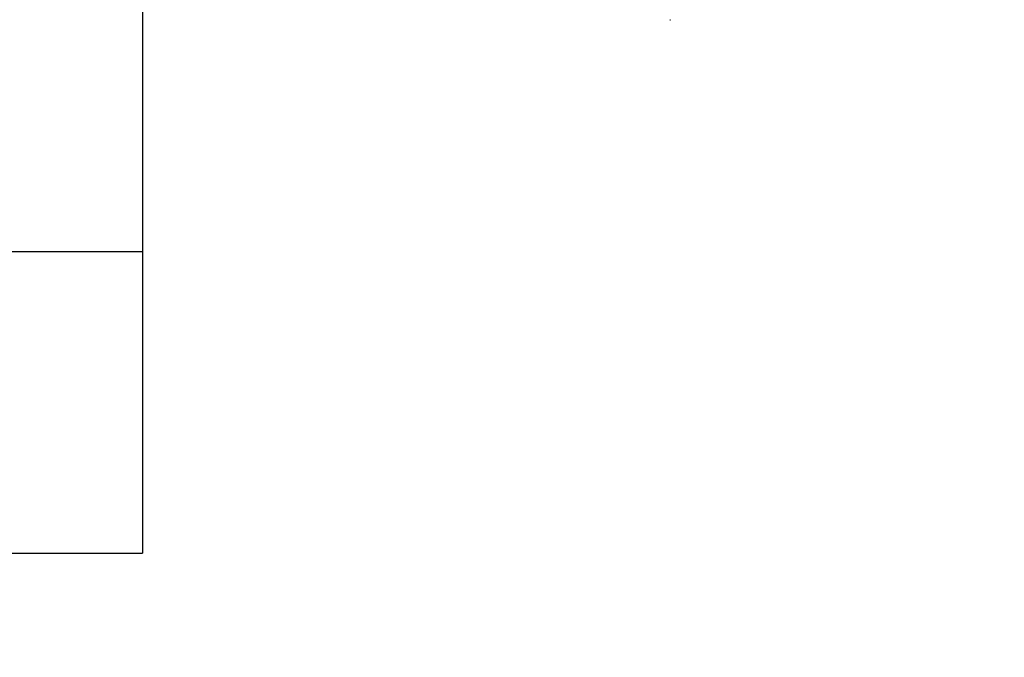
# Model space of a CAD drawing. Header units: inches. Extents: x 0 to 33, y 0 to 25.5.
# Tile 9 of 17: x 22.2 to 23.2, y 11.4 to 12.1. Entities that reach past the tile are written whole.
import ezdxf

# ---------------------------------------------------------------- set-up
doc = ezdxf.new("R2010")
doc.units = ezdxf.units.IN
doc.header["$LTSCALE"] = 3
doc.header["$MEASUREMENT"] = 0
doc.linetypes.add('SLD-Solid', pattern=[0])
doc.layers.add('DIMENSIONS', color=140, linetype='SLD-Solid', lineweight=25)
doc.styles.add('SLDTEXTSTYLE0', font='GOTHIC.TTF', dxfattribs={"width": 0.913})
doc.dimstyles.new('SLDDIMSTYLE0', dxfattribs={"dimtxt": 0.375, "dimasz": 0.45, "dimexe": 0, "dimexo": 0.0625, "dimgap": 0.09375, "dimtad": 0, "dimtih": 1, "dimtoh": 1, "dimrnd": 1e-09, "dimzin": 12, "dimdsep": 46, "dimtxsty": 'SLDTEXTSTYLE0', "dimsah": 1, "dimcen": 0.09, "dimadec": 0, "dimazin": 3, "dimtfac": 1, "dimtmove": 0, "dimatfit": 0, "dimfxl": 0, "dimfrac": 2, "dimtolj": 1, "dimtzin": 12, "dimarcsym": 0})

# ---------------------------------------------------------------- blocks, each defined once
blk = doc.blocks.new('_D_7')
at = {"layer": 'DIMENSIONS'}
for p, q in [((20.1885, 11.6222), (20.1885, 9.4654)), ((22.3341, 11.3728), (22.3341, 9.4654)), ((20.1885, 9.8404), (19.2885, 9.8404)), ((22.3341, 9.8404), (23.2341, 9.8404)), ((20.7764, 9.8375), (20.6622, 9.8375)), ((20.6622, 9.8375), (20.6622, 9.2422)), ((21.7462, 9.8375), (21.8605, 9.8375)), ((21.8605, 9.8375), (21.8605, 9.2422)), ((20.6622, 9.2422), (20.7764, 9.2422)), ((21.8605, 9.2422), (21.7462, 9.2422))]:
    blk.add_line(p, q, dxfattribs=at)
for points in [[(20.1885, 9.8404), (19.7385, 9.9304), (19.7385, 9.7504)], [(22.3341, 9.8404), (22.7841, 9.7504), (22.7841, 9.9304)]]:
    blk.add_solid(points, dxfattribs=at)
at = {"layer": 'DIMENSIONS', "char_height": 0.375, "attachment_point": 1, "style": 'SLDTEXTSTYLE0'}
for s, insert in [('2.15', (20.7764, 10.3927)), ('54.5', (20.7764, 9.7212))]:
    blk.add_mtext(s, dxfattribs=dict(at, insert=insert))

msp = doc.modelspace()

# ---------------------------------------------------------------- linework, layer by layer
for p, q in [((22.3341, 14.3181), (22.3341, 11.8378)), ((22.157, 11.8378), (22.3341, 11.8378)), ((22.3341, 11.8378), (22.3341, 11.5228)), ((22.157, 11.5228), (22.3341, 11.5228))]:
    msp.add_line(p, q)
msp.add_arc((22.8853, 12.0996), 0.0197, 269, 271)

# ---------------------------------------------------------------- dimensions: what is measured, and where the dimension line sits
at = {"layer": 'DIMENSIONS'}
dim = msp.add_linear_dim(base=(22.3341, 9.8404), p1=(20.1885, 11.7722), p2=(22.3341, 11.5228), dimstyle='SLDDIMSTYLE0', dxfattribs=at)
dim.commit()
dim.dimension.update_dxf_attribs({"geometry": '_D_7', "text_midpoint": (21.2613, 9.8404), "dimtype": 160})

doc.saveas('drawing.dxf')
